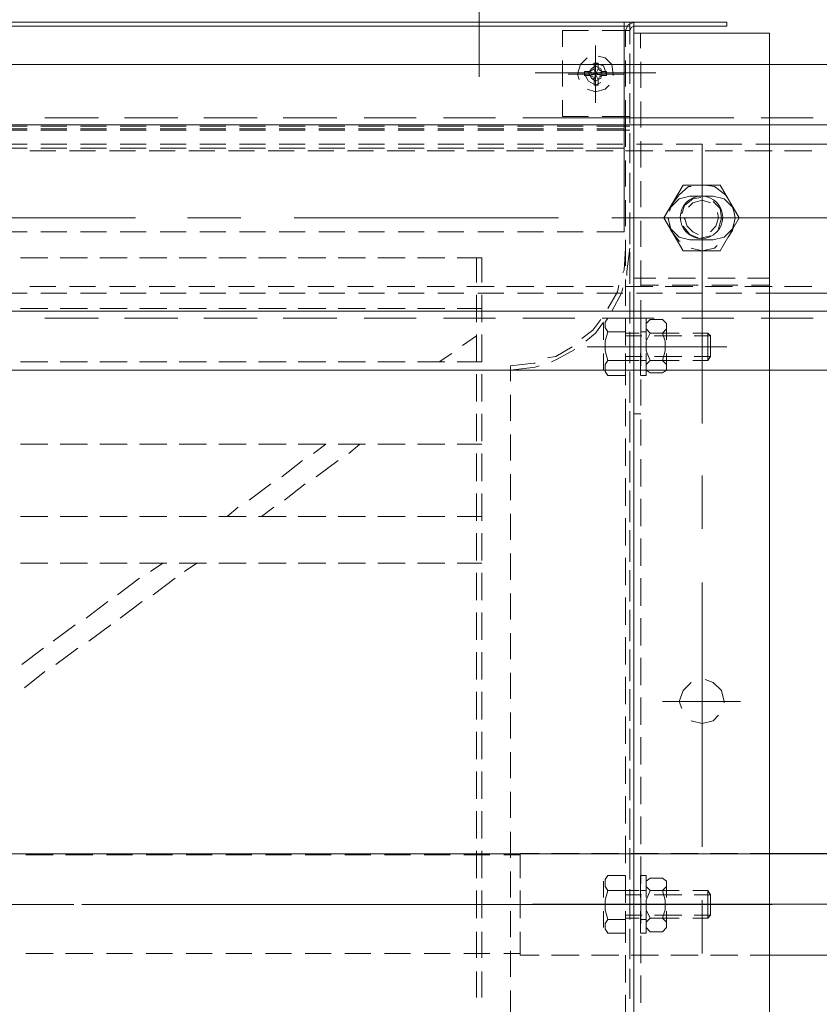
# Model space of a CAD drawing. Header units: millimetres. Extents: x -410 to 72073, y -3152 to 13830.
# Tile 15 of 92: x 6285 to 6455, y 1618 to 1829. Entities that reach past the tile are written whole.
import ezdxf

# ---------------------------------------------------------------- set-up
doc = ezdxf.new("R2010")
doc.units = ezdxf.units.MM
doc.layers.add('A-CEILING-02', color=7, linetype='Continuous', lineweight=5, true_color=0xf27172)
doc.layers.add('ACMV-EQP-CHW', color=30, linetype='Continuous', true_color=0xff7f00)
doc.layers.add('RCP LAYOUT', color=9, linetype='Continuous', true_color=0x808080)

# ---------------------------------------------------------------- blocks, each defined once
blk = doc.blocks.new('A$C9bf954c9')
at = {"layer": 'A-CEILING-02', "true_color": 0x808080}
h = blk.add_hatch(dxfattribs=at)
h.set_pattern_fill('_USER', color=8, scale=600, double=1, pattern_type=0)
h.set_pattern_definition([(0, (9805, 1050), (0, 600), []), (90, (9805, 1050), (-600, 4e-14), [])])
h.paths.add_polyline_path([(200, 1050), (200, 2970), (4245, 2970), (4245, 3620), (5835, 3620), (5835, 2970), (9805, 2970), (9805, 1050)])
blk = doc.blocks.new('A$C256bf26b')
blk.add_blockref('A$C9bf954c9', (0, 0))
blk = doc.blocks.new('AHU-7.5TR-CARRIER')
at = {"layer": 'ACMV-EQP-CHW', "lineweight": 15}
for points in [[(-284.79, -213.55), (-284.79, -621.93)], [(-255.82, -213.55), (-255.82, -621.93)], [(-255.82, -624.27), (-255.82, -213.84)], [(-254.07, -410.72), (-254.07, -416.57)], [(-229.5, -411.89), (-229.5, -417.44)], [(-257.3, -414.82), (-257.3, -420.66)], [(-254.95, -415.69), (-254.95, -421.25)], [(-223.35, -415.98), (-223.35, -421.55)], [(-222.19, -415.98), (-222.19, -421.55)], [(-254.95, -422.13), (-254.95, -416.57)], [(-254.07, -419.2), (-254.07, -425.05)], [(-229.5, -420.37), (-229.5, -425.93)], [(-257.3, -423.3), (-257.3, -429.14)], [(-254.95, -424.18), (-254.95, -429.73)], [(-223.35, -424.47), (-223.35, -430.03)], [(-222.19, -424.47), (-222.19, -430.03)], [(-284.79, -425.05), (-311.12, -425.05)], [(-280.69, -425.05), (-284.79, -425.05)], [(-272.21, -425.05), (-278.06, -425.05)], [(-270.44, -425.34), (-270.44, -436.76)], [(-263.72, -425.05), (-269.57, -425.05)], [(-255.24, -425.05), (-261.09, -425.05)], [(-254.95, -430.61), (-254.95, -425.05)], [(-246.76, -425.05), (-252.61, -425.05)], [(-238.27, -425.05), (-244.13, -425.05)], [(-231.26, -425.34), (-231.54, -425.34), (-231.54, -425.05), (-235.64, -425.05)], [(-231.54, -430.03), (-231.54, -425.05)], [(-228.04, -425.34), (-231.25, -425.34)], [(-219.55, -425.34), (-225.1, -425.34)], [(-211.07, -425.34), (-216.63, -425.34)], [(-202.59, -425.34), (-208.15, -425.34)], [(-194.1, -425.34), (-199.66, -425.34)], [(-185.62, -425.34), (-191.17, -425.34)], [(-177.13, -425.34), (-182.7, -425.34)], [(-168.65, -425.34), (-174.21, -425.34)], [(-160.17, -425.34), (-165.73, -425.34)], [(-151.68, -425.34), (-157.24, -425.34)], [(-143.2, -425.34), (-148.76, -425.34)], [(-134.42, -425.34), (-140.28, -425.34)], [(-125.95, -425.34), (-131.8, -425.34)], [(-254.07, -427.68), (-254.07, -433.54)], [(-229.5, -428.85), (-229.5, -434.41)], [(-261.97, -432.95), (-262.85, -432.07), (-262.85, -430.9), (-261.97, -430.03)], [(-259.34, -430.03), (-258.46, -430.9), (-258.46, -432.07), (-259.34, -432.95), (-258.46, -434.7), (-258.46, -436.76), (-259.34, -438.81), (-258.46, -439.68), (-258.46, -440.85), (-259.34, -441.44), (-261.97, -441.44)], [(-261.97, -430.03), (-259.34, -430.03)], [(-258.46, -429.73), (-258.46, -434.41)], [(-258.46, -429.73), (-257.3, -429.73)], [(-257.29, -434.41), (-257.29, -429.73)], [(-254.07, -434.41), (-254.07, -429.73)], [(-250.27, -429.73), (-254.07, -429.73)], [(-250.27, -432.66), (-249.69, -431.78), (-249.69, -430.61), (-250.27, -429.73)], [(-249.39, -434.41), (-249.39, -430.9)], [(-271.62, -438.81), (-271.62, -432.95), (-272.21, -433.54)], [(-268.41, -432.95), (-271.62, -432.95)], [(-259.92, -432.95), (-265.49, -432.95)], [(-262.85, -434.41), (-262.85, -431.2)], [(-259.34, -432.95), (-261.97, -432.95), (-262.56, -434.7), (-262.56, -436.76), (-261.97, -438.81), (-259.34, -438.81)], [(-258.46, -434.41), (-258.46, -431.2)], [(-257.3, -432.66), (-258.46, -432.66)], [(-257.3, -431.78), (-257.3, -437.63)], [(-254.07, -432.95), (-257, -432.95)], [(-254.95, -432.66), (-254.95, -438.51)], [(-250.27, -438.81), (-249.69, -436.76), (-249.69, -434.7), (-250.27, -432.66), (-254.07, -432.66)], [(-231.54, -438.8), (-231.54, -432.95)], [(-223.35, -432.95), (-223.35, -438.81)], [(-222.19, -432.95), (-222.19, -438.81)], [(-268.7, -433.54), (-272.21, -433.54)], [(-271.62, -438.8), (-272.21, -437.93), (-272.21, -433.54)], [(-260.22, -433.54), (-266.07, -433.54)], [(-254.07, -433.54), (-257.59, -433.54)], [(-254.95, -439.09), (-254.95, -433.54)], [(-306.43, -435.88), (-234.18, -435.88)], [(-228.63, -435.87), (-285.37, -435.87)], [(-245.89, -435.87), (-275.72, -435.87)], [(-272.21, -435.87), (-223.07, -435.87)], [(-266.65, -435.87), (-237.98, -435.87)], [(-262.85, -440.27), (-262.85, -437.34)], [(-253.78, -435.87), (-261.97, -435.87)], [(-258.46, -437.34), (-258.46, -442.02)], [(-258.46, -440.27), (-258.46, -437.34)], [(-257.29, -442.02), (-257.29, -437.34)], [(-254.07, -436.17), (-254.07, -442.02)], [(-254.07, -442.02), (-254.07, -437.34)], [(-249.39, -440.85), (-249.39, -437.34)], [(-229.5, -437.34), (-229.5, -442.9)], [(-226.87, -435.87), (-215.45, -435.87)], [(-223.35, -435.87), (-215.45, -435.87)], [(-206.09, -435.87), (-217.22, -435.87)], [(-213.12, -435.87), (-210.78, -435.87)], [(-208.73, -435.87), (-197.32, -435.87)], [(-204.04, -435.87), (-147.59, -435.87)], [(-194.98, -435.87), (-192.64, -435.87)], [(-137.93, -435.87), (-194.69, -435.87)], [(-190.59, -435.87), (-179.19, -435.87)], [(-176.84, -435.87), (-174.8, -435.87)], [(-172.45, -435.87), (-161.04, -435.87)], [(-158.71, -435.87), (-156.65, -435.87)], [(-154.32, -435.87), (-142.91, -435.87)], [(-140.57, -435.87), (-138.52, -435.87)], [(-136.17, -435.87), (-124.77, -435.87)], [(-136.17, -435.87), (-124.77, -435.87)], [(-115.41, -435.87), (-126.82, -435.87)], [(-268.7, -437.93), (-272.21, -437.93)], [(-268.41, -438.81), (-271.62, -438.81)], [(-260.21, -437.93), (-266.06, -437.93)], [(-259.92, -438.81), (-265.49, -438.81)], [(-261.97, -441.43), (-262.85, -440.85), (-262.85, -439.68), (-261.97, -438.81)], [(-257.3, -438.8), (-258.46, -438.8)], [(-254.07, -437.93), (-257.58, -437.93)], [(-254.07, -438.81), (-257, -438.81)], [(-254.07, -438.8), (-250.27, -438.8), (-249.69, -439.68), (-249.69, -441.14), (-250.27, -442.02), (-254.07, -442.02)], [(-257.3, -440.27), (-257.3, -446.12)], [(-254.95, -441.14), (-254.95, -447)], [(-231.54, -441.43), (-231.54, -446.7), (-235.64, -446.7)], [(-223.35, -441.43), (-223.35, -447.29)], [(-222.19, -441.43), (-222.19, -447.29)], [(-258.46, -442.02), (-257.3, -442.02)], [(-254.95, -447.87), (-254.95, -442.02)], [(-254.07, -444.65), (-254.07, -450.5)], [(-284.79, -446.7), (-311.12, -446.7)], [(-280.69, -446.7), (-284.79, -446.7)], [(-272.21, -446.7), (-278.06, -446.7)], [(-263.72, -446.7), (-269.57, -446.7)], [(-255.24, -446.7), (-261.09, -446.7)], [(-246.76, -446.7), (-252.61, -446.7)], [(-238.27, -446.7), (-244.13, -446.7)], [(-231.25, -446.41), (-231.54, -446.41), (-231.54, -446.7)], [(-228.04, -446.41), (-231.25, -446.41)], [(-229.5, -445.82), (-229.5, -451.38)], [(-219.55, -446.41), (-225.1, -446.41)], [(-211.07, -446.41), (-216.63, -446.41)], [(-202.59, -446.41), (-208.15, -446.41)], [(-194.1, -446.41), (-199.66, -446.41)], [(-185.62, -446.41), (-191.17, -446.41)], [(-177.13, -446.41), (-182.7, -446.41)], [(-168.65, -446.41), (-174.21, -446.41)], [(-160.17, -446.41), (-165.73, -446.41)], [(-151.68, -446.41), (-157.24, -446.41)], [(-143.2, -446.41), (-148.76, -446.41)], [(-134.42, -446.41), (-140.28, -446.41)], [(-125.95, -446.41), (-131.8, -446.41)], [(-270.44, -448.16), (-270.44, -504.63)], [(-257.3, -448.75), (-257.3, -454.6)], [(-254.95, -449.62), (-254.95, -455.48)], [(-223.35, -449.92), (-223.35, -455.77)], [(-222.19, -449.92), (-222.19, -455.77)], [(-254.95, -456.35), (-254.95, -450.5)], [(-254.07, -453.14), (-254.07, -458.99)], [(-229.5, -454.31), (-229.5, -459.86)], [(-257.3, -457.23), (-257.3, -463.08)], [(-254.95, -458.11), (-254.95, -463.96)], [(-254.95, -464.84), (-254.95, -458.99)], [(-223.35, -458.4), (-223.35, -464.25)], [(-222.19, -458.4), (-222.19, -464.25)], [(-254.07, -461.62), (-254.07, -467.47)], [(-229.5, -462.79), (-229.5, -468.35)], [(-257.3, -465.72), (-257.3, -471.57)], [(-254.95, -466.59), (-254.95, -472.44)], [(-254.95, -473.33), (-254.95, -467.47)], [(-223.35, -466.88), (-223.35, -472.74)], [(-222.19, -466.88), (-222.19, -472.74)], [(-254.07, -470.11), (-254.07, -475.95)], [(-229.5, -471.28), (-229.5, -476.83)], [(-268.11, -475.08), (-270.44, -474.49), (-272.79, -475.08), (-273.96, -476.24)], [(-257.3, -474.2), (-257.3, -480.05)], [(-254.95, -475.08), (-254.95, -480.92)], [(-254.95, -481.81), (-254.95, -475.95)], [(-223.35, -475.37), (-223.35, -481.22)], [(-222.19, -475.37), (-222.19, -481.22)], [(-278.65, -479.17), (-261.97, -479.17)], [(-275.13, -478.88), (-275.13, -479.17), (-274.54, -481.51), (-272.79, -483.27), (-271.05, -483.85)], [(-268.11, -483.27), (-266.36, -481.51), (-265.49, -479.17), (-266.06, -477.71)], [(-254.07, -478.59), (-254.07, -484.44)], [(-229.5, -479.76), (-229.5, -485.32)], [(-257.3, -482.68), (-257.3, -488.54)], [(-254.95, -483.56), (-254.95, -489.41)], [(-125.65, -482.1), (-130.03, -485.6)], [(-254.95, -490.29), (-254.95, -484.44)], [(-223.35, -483.85), (-223.35, -489.71)], [(-222.19, -483.85), (-222.19, -489.71)], [(-254.07, -487.07), (-254.07, -492.92)], [(-132.38, -487.07), (-137.06, -490.58)], [(-125.07, -487.07), (-129.75, -490.58)], [(-229.5, -488.24), (-229.5, -493.8)], [(-257.3, -491.17), (-257.3, -497.01)], [(-254.95, -492.05), (-254.95, -497.9)], [(-254.95, -498.77), (-254.95, -492.92)], [(-223.35, -492.34), (-223.35, -498.19)], [(-222.19, -492.34), (-222.19, -498.19)], [(-139.39, -492.05), (-144.08, -495.55)], [(-131.8, -492.05), (-136.47, -495.55)], [(-254.07, -495.55), (-254.07, -501.4)], [(-229.5, -496.73), (-229.5, -502.28)], [(-146.13, -497.01), (-150.81, -500.53)], [(-138.82, -497.01), (-143.49, -500.53)], [(-257.3, -499.64), (-257.3, -505.5)], [(-254.95, -500.52), (-254.95, -506.37)], [(-254.95, -507.26), (-254.95, -501.4)], [(-223.35, -500.82), (-223.35, -506.67)], [(-222.19, -500.82), (-222.19, -506.67)], [(-153.15, -501.99), (-157.83, -505.5)], [(-145.54, -501.99), (-150.22, -505.5)], [(-254.07, -504.04), (-254.07, -509.89)], [(-229.5, -505.2), (-229.5, -510.76)], [(-257.3, -508.13), (-257.3, -513.99)], [(-223.35, -508.72), (-218.09, -508.72)], [(-215.45, -508.72), (-209.61, -508.72)], [(-206.97, -508.72), (-201.12, -508.72)], [(-198.48, -508.72), (-192.64, -508.72)], [(-190, -508.72), (-184.15, -508.72)], [(-181.53, -508.72), (-175.67, -508.72)], [(-173.04, -508.72), (-167.19, -508.72)], [(-164.55, -508.72), (-158.71, -508.72)], [(-159.87, -506.97), (-162.5, -508.72)], [(-156.07, -508.72), (-150.22, -508.72)], [(-152.56, -506.97), (-155.19, -508.72)], [(-147.59, -508.72), (-141.74, -508.72)], [(-139.11, -508.72), (-133.26, -508.72)], [(-130.62, -508.72), (-124.77, -508.72)], [(-254.95, -509.01), (-254.95, -514.86)], [(-254.95, -515.74), (-254.95, -509.89)], [(-223.35, -509.3), (-223.35, -515.16)], [(-222.19, -509.3), (-222.19, -515.16)], [(-254.07, -512.52), (-254.07, -518.37)], [(-229.5, -513.69), (-229.5, -519.25)], [(-270.44, -516.03), (-270.44, -527.44)], [(-257.3, -516.62), (-257.3, -522.46)], [(-254.95, -517.49), (-254.95, -523.35)], [(-254.95, -524.23), (-254.95, -518.37)], [(-223.35, -517.78), (-223.35, -523.63)], [(-223.35, -518.66), (-218.09, -518.66)], [(-222.19, -517.78), (-222.19, -523.63)], [(-215.45, -518.66), (-209.61, -518.66)], [(-206.97, -518.66), (-201.12, -518.66)], [(-198.48, -518.66), (-192.64, -518.66)], [(-190, -518.66), (-184.15, -518.66)], [(-181.53, -518.66), (-175.67, -518.66)], [(-176.26, -518.66), (-178.89, -520.72)], [(-173.04, -518.66), (-167.19, -518.66)], [(-168.94, -518.66), (-171.29, -520.72)], [(-164.55, -518.66), (-158.71, -518.66)], [(-156.07, -518.66), (-150.22, -518.66)], [(-147.59, -518.66), (-141.74, -518.66)], [(-139.11, -518.66), (-133.26, -518.66)], [(-130.62, -518.66), (-124.77, -518.66)], [(-254.07, -521), (-254.07, -526.85)], [(-229.5, -522.17), (-229.5, -527.73)], [(-181.23, -522.18), (-185.62, -525.69)], [(-173.63, -522.18), (-178.31, -525.69)], [(-257.3, -525.1), (-257.3, -530.95)], [(-254.95, -525.98), (-254.95, -531.83)], [(-254.95, -532.71), (-254.95, -526.86)], [(-223.35, -526.27), (-223.35, -532.12)], [(-222.19, -526.27), (-222.19, -532.12)], [(-187.96, -527.15), (-192.64, -530.66)], [(-180.64, -527.15), (-185.03, -530.66)], [(-254.07, -529.49), (-254.07, -535.34)], [(-229.5, -530.66), (-229.5, -536.22)], [(-257.3, -533.88), (-257.3, -539.44)], [(-194.98, -532.12), (-197.32, -534.17)], [(-187.37, -532.12), (-190, -534.17)], [(-254.95, -534.46), (-254.95, -540.31)], [(-254.95, -541.19), (-254.95, -535.34)], [(-223.35, -534.17), (-218.09, -534.17)], [(-223.35, -534.75), (-223.35, -540.6)], [(-222.19, -534.75), (-222.19, -540.6)], [(-215.45, -534.17), (-209.61, -534.17)], [(-206.97, -534.17), (-201.12, -534.17)], [(-198.48, -534.17), (-192.64, -534.17)], [(-190, -534.17), (-184.15, -534.17)], [(-181.53, -534.17), (-175.67, -534.17)], [(-173.04, -534.17), (-167.19, -534.17)], [(-164.55, -534.17), (-158.71, -534.17)], [(-156.07, -534.17), (-150.22, -534.17)], [(-147.59, -534.17), (-141.74, -534.17)], [(-139.11, -534.17), (-133.26, -534.17)], [(-130.62, -534.17), (-124.77, -534.17)], [(-254.07, -537.98), (-254.07, -543.82)], [(-270.44, -538.56), (-270.44, -566.94)], [(-229.5, -539.15), (-229.5, -544.7)], [(-257.3, -540.6), (-255.82, -540.6)], [(-257.3, -542.36), (-257.3, -547.92)], [(-254.95, -542.95), (-254.95, -548.79)], [(-254.95, -549.68), (-254.95, -543.82)], [(-223.35, -543.24), (-223.35, -549.09)], [(-222.19, -543.24), (-222.19, -549.09)], [(-254.07, -546.75), (-254.07, -552.3)], [(-229.5, -547.62), (-229.5, -550.84)], [(702.87, -615.2), (-744.36, -615.2), (-744.36, -549.97), (702.87, -549.97)], [(-261.97, -552.01), (-262.85, -551.14), (-262.85, -549.97), (-261.97, -549.38)], [(-262.85, -553.48), (-262.85, -550.55)], [(-261.97, -549.37), (-259.34, -549.37)], [(-259.34, -549.38), (-258.46, -549.97), (-258.46, -551.14), (-259.34, -552.01), (-258.46, -554.06), (-258.46, -556.1), (-259.34, -557.87), (-258.46, -558.74), (-258.46, -559.91), (-259.34, -560.79), (-261.97, -560.79)], [(-258.46, -548.8), (-258.46, -553.48)], [(-258.46, -548.8), (-257.3, -548.8)], [(-258.46, -553.48), (-258.46, -550.55)], [(-257.3, -550.84), (-257.3, -556.4)], [(-257.29, -553.48), (-257.29, -548.79)], [(-254.07, -553.48), (-254.07, -548.79)], [(-250.27, -548.8), (-254.07, -548.8)], [(-250.27, -552.01), (-249.69, -551.14), (-249.69, -549.68), (-250.27, -548.79)], [(-249.39, -553.48), (-249.39, -549.97)], [(-229.5, -549.97), (-234.77, -550.55), (-235.64, -550.84)], [(-229.5, -550.84), (-234.47, -551.43), (-234.77, -551.43)], [(-271.62, -557.86), (-271.62, -552.01), (-272.21, -552.89)], [(-268.7, -552.89), (-272.21, -552.89)], [(-271.62, -557.86), (-272.21, -557.28), (-272.21, -552.89)], [(-268.41, -552.01), (-271.62, -552.01)], [(-260.22, -552.89), (-266.07, -552.89)], [(-259.92, -552.01), (-265.49, -552.01)], [(-259.34, -552.01), (-261.97, -552.01), (-262.56, -554.06), (-262.56, -556.11), (-261.97, -557.86), (-259.34, -557.86)], [(-257.3, -552.01), (-258.46, -552.01)], [(-254.07, -552.89), (-257.59, -552.89)], [(-254.07, -552.01), (-257, -552.01)], [(-254.95, -551.43), (-254.95, -557.28)], [(-254.95, -558.16), (-254.95, -552.31)], [(-250.27, -558.16), (-249.69, -556.1), (-249.69, -554.06), (-250.27, -552.01), (-254.07, -552.01)], [(-238.27, -551.72), (-239.45, -552.3), (-243.25, -554.35)], [(-237.4, -552.6), (-239.15, -552.89), (-242.67, -554.94)], [(-223.35, -551.72), (-218.09, -551.72)], [(-223.35, -551.72), (-223.35, -557.57)], [(-222.19, -551.72), (-222.19, -557.57)], [(-221.89, -551.72), (-222.19, -551.72)], [(-214.28, -551.72), (-216.92, -553.48)], [(-215.45, -551.72), (-209.61, -551.72)], [(-206.97, -551.72), (-201.12, -551.72)], [(-198.48, -551.72), (-192.64, -551.72)], [(-190, -551.72), (-184.15, -551.72)], [(-181.53, -551.72), (-175.67, -551.72)], [(-173.04, -551.72), (-167.19, -551.72)], [(-164.55, -551.72), (-158.71, -551.72)], [(-156.07, -551.72), (-150.22, -551.72)], [(-147.59, -551.72), (-141.74, -551.72)], [(-139.11, -551.72), (-133.26, -551.72)], [(-130.62, -551.72), (-124.77, -551.72)], [(-245.89, -554.94), (-275.72, -554.94)], [(-262.85, -554.94), (-250.26, -554.94)], [(-253.78, -554.94), (-261.97, -554.94)], [(-262.85, -559.62), (-262.85, -556.4)], [(-258.46, -556.4), (-258.46, -561.08)], [(-258.46, -559.62), (-258.46, -556.4)], [(-257.3, -561.08), (-257.3, -556.4)], [(-254.07, -555.24), (-254.07, -560.79)], [(-254.07, -561.08), (-254.07, -556.4)], [(-245.59, -556.11), (-247.64, -557.86), (-249.39, -560.21)], [(-249.39, -559.91), (-249.39, -556.4)], [(-244.71, -556.69), (-247.05, -558.45), (-248.8, -560.79)], [(-219.26, -555.23), (-222.19, -557.28)], [(-268.7, -557.28), (-272.21, -557.28)], [(-268.41, -557.86), (-271.62, -557.86)], [(-260.21, -557.28), (-266.06, -557.28)], [(-259.92, -557.86), (-265.49, -557.86)], [(-261.97, -560.79), (-262.85, -559.91), (-262.85, -558.74), (-261.97, -557.87)], [(-257.3, -558.16), (-258.46, -558.16)], [(-254.07, -557.28), (-257.58, -557.28)], [(-254.07, -557.86), (-257, -557.86)], [(-254.07, -558.16), (-250.27, -558.16), (-249.69, -559.03), (-249.69, -560.21), (-250.27, -561.08), (-254.07, -561.08)], [(-283.03, -561.08), (-294.15, -561.08)], [(-266.06, -561.08), (-277.18, -561.08)], [(-249.1, -561.08), (-260.21, -561.08)], [(-258.46, -561.08), (-257.3, -561.08)], [(-257.3, -559.33), (-257.3, -564.88)], [(-254.95, -559.91), (-254.95, -565.77)], [(-254.95, -566.64), (-254.95, -560.79)], [(-232.13, -561.08), (-243.25, -561.08)], [(-215.17, -561.08), (-226.29, -561.08)], [(-223.35, -560.21), (-223.35, -566.05)], [(-222.19, -560.21), (-222.19, -566.05)], [(-198.19, -561.08), (-209.3, -561.08)], [(-180.94, -561.08), (-192.35, -561.08)], [(-163.97, -561.08), (-175.38, -561.08)], [(-147.01, -561.08), (-158.41, -561.08)], [(-130.03, -561.08), (-141.45, -561.08)], [(675.66, -562.54), (-717.44, -562.54)], [(-251.15, -562.54), (-253.2, -566.35), (-253.49, -567.52)], [(-250.27, -563.13), (-252.32, -566.64), (-252.61, -568.1)], [(-223.35, -563.13), (-218.09, -563.13)], [(-215.45, -563.13), (-209.61, -563.13)], [(-206.97, -563.13), (-201.12, -563.13)], [(-198.48, -563.13), (-192.64, -563.13)], [(-190, -563.13), (-184.15, -563.13)], [(-181.53, -563.13), (-175.67, -563.13)], [(-173.04, -563.13), (-167.19, -563.13)], [(-164.55, -563.13), (-158.71, -563.13)], [(-156.07, -563.13), (-150.22, -563.13)], [(-147.59, -563.13), (-141.74, -563.13)], [(-139.11, -563.13), (-133.26, -563.13)], [(-130.62, -563.13), (-124.77, -563.13)], [(-254.07, -563.71), (-254.07, -569.27)], [(-281.87, -566.35), (-359.68, -566.35)], [(-273.38, -566.35), (-278.93, -566.35)], [(-264.9, -566.35), (-270.44, -566.35)], [(-270.44, -566.94), (-270.44, -598.23)], [(-256.41, -566.35), (-261.97, -566.35)], [(-247.92, -566.35), (-253.49, -566.35)], [(-239.45, -566.35), (-245, -566.35)], [(-230.97, -566.35), (-236.52, -566.35)], [(-222.48, -566.35), (-228.04, -566.35)], [(-213.99, -566.35), (-219.55, -566.35)], [(-205.51, -566.35), (-211.07, -566.35)], [(-197.02, -566.35), (-202.59, -566.35)], [(-188.54, -566.35), (-194.1, -566.35)], [(-180.06, -566.35), (-185.62, -566.35)], [(-171.58, -566.35), (-177.13, -566.35)], [(-163.09, -566.35), (-168.65, -566.35)], [(-154.61, -566.35), (-160.17, -566.35)], [(-146.12, -566.35), (-151.68, -566.35)], [(-137.63, -566.35), (-143.2, -566.35)], [(-129.16, -566.35), (-134.72, -566.35)], [(-120.67, -566.35), (-126.23, -566.35)], [(-288.01, -567.81), (-293.85, -567.81)], [(-279.52, -567.81), (-285.37, -567.81)], [(-284.79, -568.1), (-280.98, -568.1)], [(-284.79, -569.56), (-280.12, -569.56)], [(-278.06, -568.1), (-272.5, -568.1)], [(-277.47, -569.56), (-271.62, -569.56)], [(-271.05, -567.81), (-276.89, -567.81)], [(-269.57, -568.1), (-264.01, -568.1)], [(-268.98, -569.56), (-263.14, -569.56)], [(-262.56, -567.81), (-268.41, -567.81)], [(-261.09, -568.1), (-257.3, -568.1)], [(-260.51, -569.56), (-255.82, -569.56)], [(-254.07, -567.81), (-259.92, -567.81)], [(-257.3, -567.81), (-257.3, -573.36)], [(-254.95, -568.4), (-254.95, -574.24)], [(-254.95, -575.13), (-254.95, -569.27)], [(-245.59, -567.81), (-251.44, -567.81)], [(-237.1, -567.81), (-242.95, -567.81)], [(-228.63, -567.81), (-234.47, -567.81)], [(-220.14, -567.81), (-225.99, -567.81)], [(-223.35, -568.69), (-223.35, -573.96)], [(-222.19, -568.69), (-222.19, -573.96)], [(-211.65, -567.81), (-217.5, -567.81)], [(-203.17, -567.81), (-209.02, -567.81)], [(-194.69, -567.81), (-200.25, -567.81)], [(-186.21, -567.81), (-191.76, -567.81)], [(-177.72, -567.81), (-183.27, -567.81)], [(-169.24, -567.81), (-174.8, -567.81)], [(-160.75, -567.81), (-166.32, -567.81)], [(-152.27, -567.81), (-157.83, -567.81)], [(-143.79, -567.81), (-149.34, -567.81)], [(-135.3, -567.81), (-140.86, -567.81)], [(-126.82, -567.81), (-132.37, -567.81)], [(-254.36, -570.15), (-254.36, -571.03), (-254.95, -576)], [(-253.49, -570.74), (-253.78, -571.32), (-254.07, -576)], [(-270.44, -572.49), (-270.44, -592.67)], [(-254.07, -572.2), (-254.07, -577.76)], [(-223.35, -573.95), (-218.09, -573.95)], [(-215.45, -573.95), (-209.61, -573.95)], [(-206.97, -573.95), (-201.12, -573.95)], [(-198.48, -573.95), (-192.64, -573.95)], [(-190, -573.95), (-184.15, -573.95)], [(-181.53, -573.95), (-175.67, -573.95)], [(-173.04, -573.95), (-167.19, -573.95)], [(-164.55, -573.95), (-158.71, -573.95)], [(-156.07, -573.95), (-150.22, -573.95)], [(-147.59, -573.95), (-141.74, -573.95)], [(-139.11, -573.95), (-133.26, -573.95)], [(-130.62, -573.95), (-124.77, -573.95)], [(-274.26, -575.41), (-278.35, -582.44), (-274.26, -589.46)], [(-274.26, -575.41), (-266.36, -575.41)], [(-268.11, -576), (-270.44, -575.42), (-273.09, -576), (-273.67, -576.59)], [(-266.36, -589.46), (-262.27, -582.44), (-266.36, -575.42)], [(-272.79, -577.76), (-275.13, -578.34), (-276.89, -580.1), (-277.18, -581.27)], [(-272.79, -577.76), (-267.82, -577.76)], [(-266.36, -580.68), (-267.82, -578.93), (-269.87, -578.05), (-272.21, -578.63)], [(-263.43, -581.27), (-263.72, -580.1), (-265.49, -578.34), (-267.82, -577.76)], [(-263.14, -582.15), (-263.14, -582.44), (-263.73, -579.8), (-265.49, -577.47), (-265.77, -577.47)], [(-257.3, -576.29), (-257.3, -581.86)], [(-254.95, -576.88), (-254.95, -582.73)], [(-254.95, -583.6), (-254.95, -577.76)], [(-276.01, -578.34), (-276.89, -579.8), (-277.47, -582.44), (-277.18, -583.9)], [(-273.96, -580.1), (-274.54, -582.44), (-274.26, -584.49), (-272.79, -585.94)], [(-272.21, -579.51), (-273.38, -580.68), (-273.96, -582.44), (-273.68, -583.6)], [(-266.65, -582.15), (-266.65, -582.44), (-267.23, -580.68), (-268.41, -579.51), (-269.57, -578.93)], [(-247.92, -579.51), (-253.79, -579.51)], [(-253.78, -579.51), (-253.78, -624.27), (83.52, -624.27), (83.52, -579.51)], [(-239.45, -579.51), (-245, -579.51)], [(-230.96, -579.51), (-236.52, -579.51)], [(-222.48, -579.51), (-228.04, -579.51)], [(-213.99, -579.51), (-219.55, -579.51)], [(-205.51, -579.51), (-211.07, -579.51)], [(-197.03, -579.51), (-202.59, -579.51)], [(-188.55, -579.51), (-194.1, -579.51)], [(-180.06, -579.51), (-185.62, -579.51)], [(-171.58, -579.51), (-177.13, -579.51)], [(-163.09, -579.51), (-168.65, -579.51)], [(-154.61, -579.51), (-160.17, -579.51)], [(-146.13, -579.51), (-151.68, -579.51)], [(-137.64, -579.51), (-143.2, -579.51)], [(-129.16, -579.51), (-134.72, -579.51)], [(-120.67, -579.51), (-126.23, -579.51)], [(-254.07, -580.68), (-254.07, -586.24)], [(-273.68, -582.44), (-330.43, -582.44)], [(-288.31, -582.44), (-252.32, -582.44)], [(-277.18, -583.9), (-276.89, -584.78), (-275.13, -586.53), (-272.79, -587.12)], [(-270.16, -586.82), (-268.41, -586.53), (-266.65, -585.07), (-266.07, -583.31)], [(-267.82, -587.12), (-265.49, -586.53), (-263.73, -584.78), (-263.43, -583.9)], [(-251.15, -582.44), (-262.56, -582.44)], [(-183.27, -582.44), (-239.74, -582.44)], [(-160.46, -582.44), (-171.87, -582.44)], [(-92.59, -582.44), (-149.34, -582.44)], [(-276.01, -586.53), (-275.42, -587.41), (-273.08, -589.16), (-271.05, -589.46)], [(-272.21, -585.65), (-270.45, -586.24), (-268.41, -585.65), (-267.52, -584.78)], [(-268.11, -589.16), (-267.52, -589.16), (-265.49, -587.41), (-264.02, -585.36)], [(-257.3, -584.78), (-257.3, -590.33)], [(-254.95, -585.65), (-254.95, -591.22)], [(-254.95, -592.09), (-254.95, -586.24)], [(-272.79, -587.12), (-267.82, -587.12)], [(-274.26, -589.46), (-266.36, -589.46)], [(-254.07, -589.16), (-254.07, -594.73)], [(-257.3, -593.25), (-257.3, -598.81)], [(-254.95, -594.14), (-254.95, -599.7)], [(-254.95, -600.58), (-254.95, -595.02)], [(-293.85, -596.77), (-288.01, -596.77)], [(-285.37, -596.77), (-279.52, -596.77)], [(-276.89, -596.77), (-271.05, -596.77)], [(-268.41, -596.77), (-262.56, -596.77)], [(-259.92, -596.77), (-254.07, -596.77)], [(-251.44, -596.77), (-245.59, -596.77)], [(-242.95, -596.77), (-237.1, -596.77)], [(-234.47, -596.77), (-228.63, -596.77)], [(-225.98, -596.77), (-220.14, -596.77)], [(-217.51, -596.77), (-211.65, -596.77)], [(-209.02, -596.77), (-203.17, -596.77)], [(-200.25, -596.77), (-194.69, -596.77)], [(-191.76, -596.77), (-186.21, -596.77)], [(-183.27, -596.77), (-177.72, -596.77)], [(-174.8, -596.77), (-169.24, -596.77)], [(-166.32, -596.77), (-160.75, -596.77)], [(-157.83, -596.77), (-152.27, -596.77)], [(-149.34, -596.77), (-143.79, -596.77)], [(-140.86, -596.77), (-135.3, -596.77)], [(-132.38, -596.77), (-126.82, -596.77)], [(-363.19, -598.23), (-284.79, -598.23)], [(-284.79, -598.23), (-281.87, -598.23)], [(-278.93, -598.23), (-273.38, -598.23)], [(-270.44, -598.23), (-264.9, -598.23)], [(-261.97, -598.23), (-256.41, -598.23)], [(-254.07, -597.65), (-254.07, -604.09)], [(-247.92, -597.35), (-253.79, -597.35)], [(-253.49, -598.23), (-247.92, -598.23)], [(-239.45, -597.35), (-245, -597.35)], [(-245, -598.23), (-239.44, -598.23)], [(-230.96, -597.35), (-236.52, -597.35)], [(-236.52, -598.23), (-230.96, -598.23)], [(-222.48, -597.35), (-228.04, -597.35)], [(-228.04, -598.23), (-222.48, -598.23)], [(-213.99, -597.35), (-219.55, -597.35)], [(-219.55, -598.23), (-213.99, -598.23)], [(-205.51, -597.35), (-211.07, -597.35)], [(-211.07, -598.23), (-205.51, -598.23)], [(-197.03, -597.35), (-202.59, -597.35)], [(-202.59, -598.23), (-197.03, -598.23)], [(-188.55, -597.35), (-194.1, -597.35)], [(-194.1, -598.23), (-188.54, -598.23)], [(-180.06, -597.35), (-185.62, -597.35)], [(-185.62, -598.23), (-180.05, -598.23)], [(-171.58, -597.35), (-177.13, -597.35)], [(-177.13, -598.23), (-171.58, -598.23)], [(-163.09, -597.35), (-168.65, -597.35)], [(-168.65, -598.23), (-163.09, -598.23)], [(-154.61, -597.35), (-160.17, -597.35)], [(-160.17, -598.23), (-154.61, -598.23)], [(-146.13, -597.35), (-151.68, -597.35)], [(-151.68, -598.23), (-146.13, -598.23)], [(-137.64, -597.35), (-143.2, -597.35)], [(-143.2, -598.23), (-137.64, -598.23)], [(-129.16, -597.35), (-134.72, -597.35)], [(-134.72, -598.23), (-129.16, -598.23)], [(-120.67, -597.35), (-126.23, -597.35)], [(-126.23, -598.23), (-120.67, -598.23)], [(-254.95, -601.16), (-247.92, -601.16)], [(-245, -601.16), (-239.45, -601.16)], [(-236.52, -601.16), (-230.96, -601.16)], [(-228.04, -601.16), (-222.48, -601.16)], [(-219.55, -601.16), (-213.99, -601.16)], [(-211.07, -601.16), (-205.51, -601.16)], [(-202.59, -601.16), (-197.03, -601.16)], [(-194.1, -601.16), (-188.55, -601.16)], [(-185.62, -601.16), (-180.06, -601.16)], [(-177.13, -601.16), (-171.58, -601.16)], [(-168.65, -601.16), (-163.09, -601.16)], [(-160.17, -601.16), (-154.61, -601.16)], [(-151.68, -601.16), (-146.13, -601.16)], [(-143.2, -601.16), (-137.64, -601.16)], [(-134.72, -601.16), (-129.16, -601.16)], [(-126.23, -601.16), (-120.67, -601.16)], [(675.66, -602.33), (-717.44, -602.33)], [(-257.3, -601.75), (-257.3, -607.3)], [(-254.95, -602.04), (-247.92, -602.04)], [(-254.95, -602.62), (-254.95, -608.18)], [(-253.78, -601.45), (-247.92, -601.45)], [(-253.78, -602.33), (-247.92, -602.33)], [(-245, -601.45), (-239.45, -601.45)], [(-245, -602.04), (-239.45, -602.04)], [(-245, -602.33), (-239.45, -602.33)], [(-236.52, -601.45), (-230.97, -601.45)], [(-236.52, -602.04), (-230.96, -602.04)], [(-236.52, -602.33), (-230.97, -602.33)], [(-228.04, -601.45), (-222.48, -601.45)], [(-228.04, -602.04), (-222.48, -602.04)], [(-228.04, -602.33), (-222.48, -602.33)], [(-219.55, -601.45), (-213.99, -601.45)], [(-219.55, -602.04), (-213.99, -602.04)], [(-219.55, -602.33), (-213.99, -602.33)], [(-211.07, -601.45), (-205.51, -601.45)], [(-211.07, -602.04), (-205.51, -602.04)], [(-211.07, -602.33), (-205.51, -602.33)], [(-202.59, -601.45), (-197.02, -601.45)], [(-202.59, -602.04), (-197.03, -602.04)], [(-202.59, -602.33), (-197.02, -602.33)], [(-194.1, -601.45), (-188.54, -601.45)], [(-194.1, -602.04), (-188.55, -602.04)], [(-194.1, -602.33), (-188.54, -602.33)], [(-185.62, -602.04), (-180.06, -602.04)], [(-185.61, -601.45), (-180.06, -601.45)], [(-185.61, -602.33), (-180.06, -602.33)], [(-177.13, -601.45), (-171.58, -601.45)], [(-177.13, -602.04), (-171.58, -602.04)], [(-177.13, -602.33), (-171.58, -602.33)], [(-168.65, -601.45), (-163.09, -601.45)], [(-168.65, -602.04), (-163.09, -602.04)], [(-168.65, -602.33), (-163.09, -602.33)], [(-160.17, -601.45), (-154.61, -601.45)], [(-160.17, -602.04), (-154.61, -602.04)], [(-160.17, -602.33), (-154.61, -602.33)], [(-151.68, -601.45), (-146.12, -601.45)], [(-151.68, -602.04), (-146.13, -602.04)], [(-151.68, -602.33), (-146.12, -602.33)], [(-143.2, -601.45), (-137.63, -601.45)], [(-143.2, -602.04), (-137.64, -602.04)], [(-143.2, -602.33), (-137.63, -602.33)], [(-134.72, -601.45), (-129.16, -601.45)], [(-134.72, -602.04), (-129.16, -602.04)], [(-134.72, -602.33), (-129.16, -602.33)], [(-126.23, -601.45), (-120.67, -601.45)], [(-126.23, -602.04), (-120.67, -602.04)], [(-126.23, -602.33), (-120.67, -602.33)], [(-283.03, -603.79), (-294.15, -603.79)], [(-266.06, -603.79), (-277.18, -603.79)], [(-269.87, -603.79), (-259.34, -603.79)], [(-249.1, -603.79), (-260.21, -603.79)], [(-254.95, -609.06), (-254.95, -603.5)], [(-254.95, -604.09), (-249.1, -604.09)], [(-254.07, -604.09), (-254.07, -607.59)], [(-253.78, -603.79), (-243.25, -603.79)], [(-246.17, -604.09), (-240.62, -604.09)], [(-232.13, -603.79), (-243.25, -603.79)], [(-240.61, -604.09), (-240.61, -607.59)], [(-215.17, -603.79), (-226.29, -603.79)], [(-198.19, -603.79), (-209.3, -603.79)], [(-180.94, -603.79), (-192.35, -603.79)], [(-163.97, -603.79), (-175.38, -603.79)], [(-147.01, -603.79), (-158.41, -603.79)], [(-130.03, -603.79), (-141.45, -603.79)], [(-247.64, -607.01), (-247.64, -618.12)], [(-247.64, -619.3), (-247.64, -607.3)], [(-245.89, -609.93), (-247.64, -609.35), (-249.69, -609.93), (-250.56, -610.81)], [(-247.64, -608.17), (-247.64, -618.42)], [(-257.3, -610.23), (-257.3, -615.79)], [(-254.95, -611.1), (-254.95, -616.66)], [(-254.07, -610.52), (-254.07, -616.07)], [(-248.23, -611.98), (-247.64, -613.15), (-249.1, -612.86), (-248.51, -612.56), (-248.23, -611.98), (-248.23, -610.81)], [(-245.3, -613.15), (-246.17, -611.69), (-247.64, -610.81), (-248.81, -611.4)], [(-248.23, -610.81), (-247.35, -610.81), (-247.35, -611.98), (-247.05, -612.56), (-246.47, -612.86), (-245.29, -612.86)], [(-240.61, -610.52), (-240.61, -616.07)], [(-234.77, -613.45), (-260.51, -613.45)], [(-254.95, -617.53), (-254.95, -611.98)], [(-241.79, -613.15), (-253.78, -613.15)], [(-252.9, -613.15), (-242.67, -613.15)], [(-251.44, -612.86), (-251.44, -613.15), (-251.15, -615.2), (-249.69, -616.66), (-248.23, -616.96)], [(-249.97, -612.86), (-249.97, -613.15), (-249.39, -614.91), (-247.64, -615.5), (-246.76, -615.2)], [(-249.97, -613.73), (-249.97, -612.86)], [(-249.1, -612.86), (-249.97, -612.86)], [(-249.1, -613.73), (-249.97, -613.73)], [(-249.1, -613.73), (-247.64, -613.15), (-247.35, -614.32)], [(-247.35, -615.49), (-248.23, -615.49), (-248.23, -614.32), (-248.51, -614.03), (-249.1, -613.73)], [(-247.34, -614.32), (-247.05, -614.04), (-246.47, -613.73), (-247.64, -613.15), (-248.23, -614.32)], [(-246.47, -612.86), (-247.64, -613.15), (-247.34, -611.98)], [(-245.29, -613.73), (-246.47, -613.73)], [(-245.89, -616.66), (-244.41, -615.2), (-243.83, -613.15), (-244.13, -611.98)], [(-245.3, -613.73), (-245.3, -612.86)], [(-222.77, -612.57), (-222.77, -634.21)], [(-247.35, -615.5), (-247.35, -614.32)], [(-257.29, -618.71), (-257.29, -621.93)], [(-254.95, -619.59), (-254.95, -622.51)], [(-254.07, -619), (-254.07, -622.51)], [(-240.61, -619), (-240.61, -622.51)], [(-284.79, -621.93), (-255.82, -621.93)], [(-254.95, -624.27), (-254.95, -620.47)], [(-275.72, -624.27), (-255.82, -624.27), (-254.66, -623.68), (-254.07, -622.51)], [(-275.72, -623.4), (-255.82, -623.4)], [(-275.72, -623.4), (-275.72, -624.27)], [(-255.82, -623.4), (-255.24, -623.1), (-254.95, -622.51)], [(-255.82, -624.27), (85.27, -624.27)], [(-254.95, -622.51), (-249.1, -622.51)], [(-254.95, -623.4), (84.39, -623.4)], [(-254.95, -624.27), (-254.95, -623.4)], [(-253.78, -623.4), (-247.92, -623.4)], [(-246.17, -622.51), (-240.62, -622.51)], [(-245, -623.4), (-239.45, -623.4)], [(-236.52, -623.4), (-230.97, -623.4)], [(-228.04, -623.4), (-222.48, -623.4)], [(-219.55, -623.4), (-213.99, -623.4)], [(-211.07, -623.4), (-205.51, -623.4)], [(-202.59, -623.4), (-197.02, -623.4)], [(-194.1, -623.4), (-188.54, -623.4)], [(-185.61, -623.4), (-180.06, -623.4)], [(-177.13, -623.4), (-171.58, -623.4)], [(-168.65, -623.4), (-163.09, -623.4)], [(-160.17, -623.4), (-154.61, -623.4)], [(-151.68, -623.4), (-146.12, -623.4)], [(-143.2, -623.4), (-137.63, -623.4)], [(-134.72, -623.4), (-129.16, -623.4)], [(-126.23, -623.4), (-120.67, -623.4)]]:
    blk.add_lwpolyline(points, dxfattribs=at)
blk.add_lwpolyline([(-247.64, -614.91), (-246.76, -614.32), (-246.17, -613.45), (-246.76, -612.27), (-247.64, -611.69), (-248.81, -612.27), (-249.1, -613.45), (-248.81, -614.32)], close=True, dxfattribs=at)
blk.add_circle((-270.29, -582.58), 4.53, dxfattribs=at)
blk = doc.blocks.new('A$C046736b7')
at = {"rotation": 180}
blk.add_blockref('AHU-7.5TR-CARRIER', (-9042.08, 1203.77), dxfattribs=at)

msp = doc.modelspace()

# ---------------------------------------------------------------- block references
msp.add_blockref('A$C046736b7', (15202, 0))
at = {"layer": 'RCP LAYOUT'}
msp.add_blockref('A$C256bf26b', (0, 0), dxfattribs=at)

doc.saveas('drawing.dxf')
